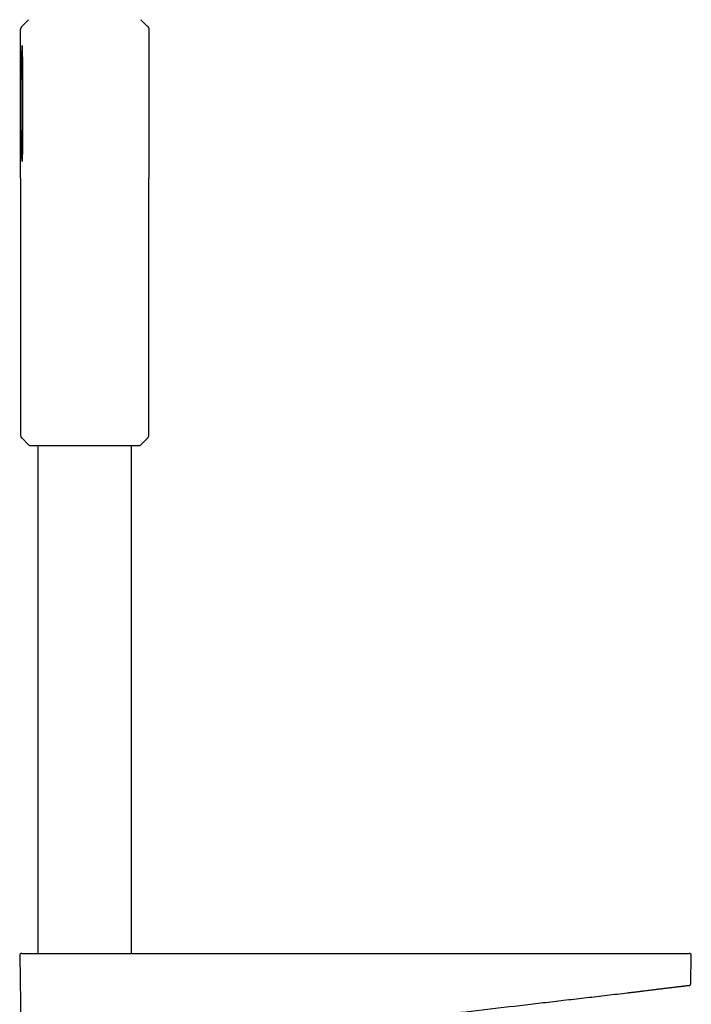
# Model space of a CAD drawing. Header units: millimetres. Extents: x 8 to 771, y 12 to 1627.
# Tile 47 of 94: x 370 to 527, y 1033 to 1263. Entities that reach past the tile are written whole.
import ezdxf

# ---------------------------------------------------------------- set-up
doc = ezdxf.new("R2010")
doc.units = ezdxf.units.MM

msp = doc.modelspace()

# ---------------------------------------------------------------- linework, layer by layer
at = {"color": 7, "linetype": 'Continuous', "lineweight": 30}
for p, q in [((372.29, 1262.96), (370.83, 1261.49)), ((399.93, 1261.5), (398.48, 1262.96)), ((370.38, 1225.95), (370.38, 1260.65)), ((370.38, 1260.65), (370.4, 1260.65)), ((370.78, 1261.45), (370.83, 1261.49)), ((370.83, 1261.49), (370.83, 1261.49)), ((399.94, 1261.49), (399.98, 1261.45)), ((400.01, 1261.42), (399.98, 1261.45)), ((400.38, 1260.65), (400.38, 1225.95)), ((400.38, 1260.65), (400.38, 1260.65)), ((370.79, 1229.84), (370.81, 1229.82)), ((370.38, 1225.95), (370.38, 1166.01)), ((370.38, 1225.95), (370.39, 1225.9)), ((370.39, 1225.94), (370.39, 1225.9)), ((400.38, 1166.01), (400.38, 1225.95)), ((400.38, 1225.9), (400.38, 1225.95)), ((400.38, 1225.9), (400.38, 1225.94)), ((370.68, 1165.31), (372.36, 1163.62)), ((372.57, 1163.54), (398.19, 1163.54)), ((374.43, 1163.54), (374.43, 1045)), ((396.33, 1045), (396.33, 1163.54)), ((398.41, 1163.62), (400.09, 1165.31)), ((370.19, 1044.49), (370.49, 1027.5)), ((526.96, 1038.01), (527.07, 1044.49)), ((526.29, 1037.5), (526.44, 1037.5)), ((512.17, 1035.79), (512.27, 1035.8)), ((512.17, 1035.79), (512.17, 1035.79))]:
    msp.add_line(p, q, dxfattribs=at)
for centre, radius, start, end in [((371.38, 1166.01), 1, 180, 225), ((399.38, 1166.01), 1, 315, 0), ((372.57, 1163.84), 0.3, 225, 270), ((398.19, 1163.84), 0.3, 270, 315), ((370.69, 1044.5), 0.5, 90, 181), ((526.57, 1044.5), 0.5, 359, 90)]:
    msp.add_arc(centre, radius, start, end, dxfattribs=at)
for points, knots in [([(370.75, 1261.42), (370.72, 1261.4), (370.66, 1261.35), (370.59, 1261.26), (370.52, 1261.17), (370.47, 1261.06), (370.43, 1260.96), (370.4, 1260.86), (370.39, 1260.75), (370.38, 1260.68), (370.38, 1260.65)], [0, 0, 0, 0, 0.130822, 0.261577, 0.391393, 0.519435, 0.644936, 0.767222, 0.885726, 1, 1, 1, 1]), ([(399.97, 1261.45), (399.97, 1261.45), (399.98, 1261.45), (399.98, 1261.45), (399.98, 1261.45)], [0, 0, 0, 0, 0.32776, 1, 1, 1, 1]), ([(400.01, 1261.42), (400.04, 1261.4), (400.1, 1261.35), (400.18, 1261.26), (400.24, 1261.17), (400.29, 1261.06), (400.33, 1260.96), (400.36, 1260.86), (400.38, 1260.75), (400.38, 1260.68), (400.38, 1260.65)], [0, 0, 0, 0, 0.130822, 0.261577, 0.391393, 0.519436, 0.644937, 0.767222, 0.885726, 1, 1, 1, 1]), ([(370.76, 1256.91), (370.74, 1256.78), (370.7, 1256.51), (370.63, 1255.31), (370.58, 1253.56), (370.53, 1251.28), (370.49, 1248.64), (370.47, 1245.75), (370.47, 1242.73), (370.48, 1239.74), (370.51, 1236.01), (370.58, 1232.72), (370.65, 1230.82), (370.68, 1230.15), (370.68, 1230.12), (370.68, 1230.12), (370.69, 1230), (370.7, 1229.99), (370.71, 1229.97)], [0, 0, 0, 0, 0.077639, 0.155377, 0.233564, 0.311586, 0.389301, 0.466823, 0.54436, 0.622106, 0.699891, 0.851948, 0.951836, 0.955384, 0.956141, 0.956241, 0.956319, 1, 1, 1, 1]), ([(370.81, 1229.82), (370.83, 1229.98), (370.88, 1230.34), (370.91, 1232.97), (370.91, 1235.85), (370.91, 1238.57), (370.91, 1241.5), (370.91, 1244.52), (370.91, 1247.49), (370.91, 1250.26), (370.91, 1252.7), (370.89, 1254.67), (370.86, 1256.07), (370.83, 1256.85), (370.79, 1256.86), (370.78, 1256.86)], [0, 0, 0, 0, 0.10006, 0.225134, 0.297772, 0.370495, 0.443049, 0.515482, 0.588041, 0.660816, 0.733922, 0.806708, 0.879283, 0.951951, 1, 1, 1, 1]), ([(370.69, 1045), (370.7, 1045), (370.7, 1045), (370.74, 1045), (370.8, 1045), (370.86, 1045), (370.89, 1045)], [0, 0, 0, 0, 0.249984, 0.499975, 0.749978, 1, 1, 1, 1]), ([(370.89, 1045), (370.9, 1045), (370.91, 1045), (370.93, 1045), (370.97, 1045), (371.02, 1045), (371.08, 1045), (371.16, 1045), (371.24, 1045), (371.34, 1045), (371.44, 1045), (371.56, 1045), (371.69, 1045), (371.82, 1045), (371.99, 1045), (372.18, 1045), (372.41, 1045), (372.66, 1045), (372.92, 1045), (373.21, 1045), (373.52, 1045), (373.88, 1045), (374.29, 1045), (374.71, 1045), (375.13, 1045), (375.55, 1045), (375.95, 1045), (376.37, 1045), (376.81, 1045), (377.25, 1045), (377.67, 1045), (378.06, 1045), (378.43, 1045), (378.8, 1045), (379.17, 1045), (379.55, 1045), (379.95, 1045), (380.35, 1045), (380.77, 1045), (381.18, 1045), (381.61, 1045), (382.03, 1045), (382.46, 1045), (382.93, 1045), (383.44, 1045), (384.01, 1045), (384.58, 1045), (384.96, 1045), (385.15, 1045)], [0, 0, 0, 0, 0.018726, 0.037421, 0.056099, 0.074777, 0.09347, 0.112193, 0.131733, 0.149857, 0.167961, 0.186058, 0.204163, 0.22229, 0.240453, 0.264468, 0.288431, 0.312375, 0.336333, 0.360337, 0.384687, 0.413514, 0.442303, 0.471113, 0.499999, 0.524502, 0.548949, 0.573376, 0.597818, 0.622309, 0.646519, 0.665363, 0.684183, 0.702996, 0.721818, 0.740664, 0.75955, 0.77935, 0.799112, 0.818857, 0.838602, 0.858365, 0.878165, 0.897172, 0.922879, 0.948559, 0.974253, 1, 1, 1, 1]), ([(385.15, 1045), (388.54, 1045), (395.31, 1045), (405.47, 1045), (415.62, 1045), (425.78, 1045), (435.94, 1045), (446.09, 1045), (455.97, 1045), (465.56, 1045), (474.87, 1045), (484.18, 1045), (493.49, 1045), (502.8, 1045), (509.01, 1045), (512.11, 1045)], [0, 0, 0, 0, 0.080005, 0.160008, 0.240008, 0.320007, 0.400004, 0.480001, 0.559998, 0.633328, 0.706659, 0.779992, 0.853326, 0.926662, 1, 1, 1, 1]), ([(512.11, 1045), (512.25, 1045), (512.53, 1045), (512.94, 1045), (513.36, 1045), (513.77, 1045), (514.18, 1045), (514.6, 1045), (515.01, 1045), (515.41, 1045), (515.8, 1045), (516.19, 1045), (516.57, 1045), (516.95, 1045), (517.36, 1045), (517.82, 1045), (518.3, 1045), (518.77, 1045), (519.24, 1045), (519.69, 1045), (520.17, 1045), (520.66, 1045), (521.16, 1045), (521.65, 1045), (522.09, 1045), (522.49, 1045), (522.85, 1045), (523.2, 1045), (523.53, 1045), (523.85, 1045), (524.12, 1045), (524.36, 1045), (524.57, 1045), (524.77, 1045), (524.95, 1045), (525.13, 1045), (525.29, 1045), (525.45, 1045), (525.6, 1045), (525.74, 1045), (525.86, 1045), (525.97, 1045), (526.06, 1045), (526.16, 1045), (526.24, 1045), (526.31, 1045), (526.35, 1045), (526.36, 1045), (526.37, 1045)], [0, 0, 0, 0, 0.018726, 0.037421, 0.056099, 0.074777, 0.09347, 0.112193, 0.131733, 0.149857, 0.167961, 0.186058, 0.204163, 0.22229, 0.240453, 0.264468, 0.288431, 0.312375, 0.336333, 0.360337, 0.384687, 0.413514, 0.442303, 0.471113, 0.499999, 0.524502, 0.548949, 0.573376, 0.597818, 0.622309, 0.646519, 0.665363, 0.684183, 0.702996, 0.721818, 0.740664, 0.75955, 0.77935, 0.799112, 0.818857, 0.838602, 0.858365, 0.878165, 0.897172, 0.922879, 0.948559, 0.974253, 1, 1, 1, 1]), ([(526.37, 1045), (526.4, 1045), (526.46, 1045), (526.52, 1045), (526.56, 1045), (526.57, 1045), (526.57, 1045)], [0, 0, 0, 0, 0.250022, 0.500025, 0.750016, 1, 1, 1, 1]), ([(515.81, 1036.23), (515.83, 1036.23), (516.04, 1036.26), (516.45, 1036.31), (517.02, 1036.38), (517.59, 1036.45), (518.15, 1036.51), (518.7, 1036.58), (519.25, 1036.65), (519.78, 1036.71), (520.3, 1036.77), (520.8, 1036.84), (521.28, 1036.89), (521.74, 1036.95), (522.19, 1037), (522.61, 1037.06), (523.03, 1037.11), (523.42, 1037.15), (523.79, 1037.2), (524.13, 1037.24), (524.45, 1037.28), (524.74, 1037.31), (525.02, 1037.35), (525.24, 1037.37), (525.43, 1037.4), (525.58, 1037.41), (525.72, 1037.43), (525.84, 1037.45), (525.95, 1037.46), (526.04, 1037.47), (526.13, 1037.48), (526.2, 1037.49), (526.25, 1037.49), (526.3, 1037.5), (526.34, 1037.51), (526.35, 1037.51), (526.36, 1037.51)], [0, 0, 0, 0, 0.003223, 0.036676, 0.069874, 0.10283, 0.136437, 0.170336, 0.204488, 0.238796, 0.273164, 0.306885, 0.340543, 0.374154, 0.407738, 0.441982, 0.476306, 0.510667, 0.545013, 0.57929, 0.612856, 0.646423, 0.680157, 0.71422, 0.739272, 0.764562, 0.789893, 0.815027, 0.839732, 0.863773, 0.886917, 0.911156, 0.934304, 0.956642, 0.978447, 1, 1, 1, 1]), ([(526.43, 1037.5), (526.44, 1037.5), (526.44, 1037.5), (526.45, 1037.5), (526.46, 1037.5), (526.47, 1037.5), (526.48, 1037.5), (526.49, 1037.5), (526.5, 1037.5), (526.51, 1037.5), (526.52, 1037.5), (526.52, 1037.5), (526.53, 1037.51), (526.54, 1037.51), (526.54, 1037.51), (526.55, 1037.51), (526.55, 1037.51), (526.56, 1037.51), (526.57, 1037.51), (526.59, 1037.52), (526.6, 1037.52), (526.61, 1037.52), (526.63, 1037.53), (526.65, 1037.54), (526.66, 1037.54), (526.68, 1037.55), (526.69, 1037.56), (526.7, 1037.56), (526.72, 1037.57), (526.75, 1037.59), (526.79, 1037.63), (526.84, 1037.67), (526.88, 1037.73), (526.92, 1037.81), (526.95, 1037.91), (526.96, 1037.98), (526.96, 1038.01)], [0, 0, 0, 0, 0.009005, 0.08823, 0.164503, 0.237823, 0.30819, 0.375605, 0.436463, 0.494696, 0.550305, 0.603288, 0.653647, 0.692593, 0.72981, 0.765297, 0.798321, 0.827644, 0.853251, 0.875152, 0.891286, 0.904611, 0.915159, 0.922994, 0.928284, 0.930135, 0.930942, 0.932591, 0.935632, 0.940093, 0.946079, 0.953861, 0.96339, 0.974488, 0.986833, 1, 1, 1, 1]), ([(526.44, 1037.5), (526.44, 1037.5), (526.44, 1037.5), (526.43, 1037.5), (526.43, 1037.5)], [0, 0, 0, 0, 0.710493, 1, 1, 1, 1]), ([(446.93, 1028.18), (447.31, 1028.22), (450.98, 1028.65), (458.03, 1029.47), (468.06, 1030.64), (478.18, 1031.82), (486.52, 1032.79), (493.08, 1033.56), (497.85, 1034.12), (502.62, 1034.67), (507.4, 1035.22), (510.58, 1035.6), (512.17, 1035.79)], [0, 0, 0, 0, 0.017658, 0.168784, 0.32394, 0.479097, 0.634253, 0.707398, 0.780542, 0.853685, 0.926833, 1, 1, 1, 1]), ([(512.17, 1035.79), (512.27, 1035.8), (512.49, 1035.83), (512.82, 1035.87), (513.17, 1035.91), (513.55, 1035.95), (513.94, 1036), (514.35, 1036.05), (514.77, 1036.1), (515.15, 1036.15), (515.46, 1036.19), (515.66, 1036.21), (515.77, 1036.22), (515.81, 1036.23)], [0, 0, 0, 0, 0.084842, 0.175202, 0.271067, 0.372422, 0.479252, 0.591539, 0.709262, 0.832394, 0.902229, 0.972874, 1, 1, 1, 1])]:
    msp.add_open_spline(points, degree=3, knots=knots, dxfattribs=at)

doc.saveas('drawing.dxf')
